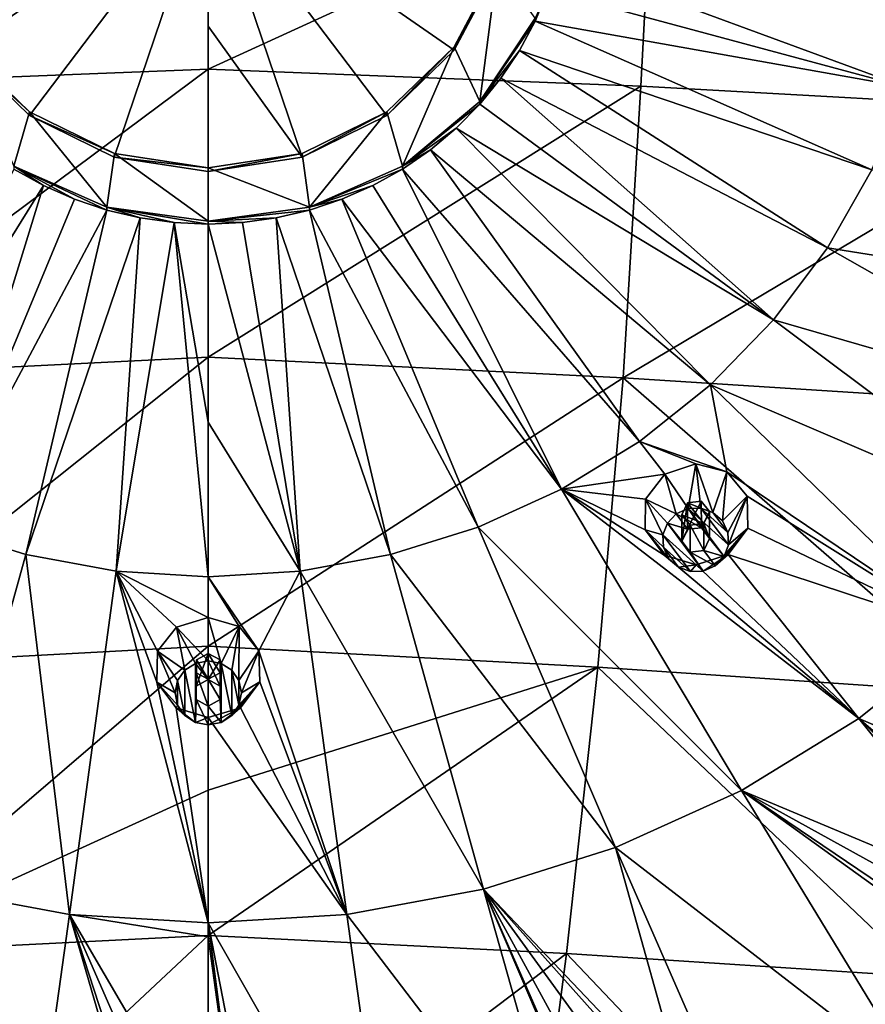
# Model space of a CAD drawing. Header units: millimetres. Extents: x -198 to 325, y 0 to 239.
# Tile 189 of 256: x -153 to -138, y 166 to 184. Entities that reach past the tile are written whole.
import ezdxf

# ---------------------------------------------------------------- set-up
doc = ezdxf.new("R2010")
doc.units = ezdxf.units.MM
doc.header["$LTSCALE"] = 65.185185
for name, color, linetype in [('2102', 7, 'CONTINUOUS'), ('2103', 7, 'CONTINUOUS'), ('2111', 7, 'CONTINUOUS'), ('2112', 7, 'CONTINUOUS'), ('2173', 7, 'CONTINUOUS'), ('2174', 7, 'CONTINUOUS'), ('2176', 7, 'CONTINUOUS'), ('2177', 7, 'CONTINUOUS'), ('2178', 7, 'CONTINUOUS'), ('2179', 7, 'CONTINUOUS'), ('2180', 7, 'CONTINUOUS'), ('2181', 7, 'CONTINUOUS'), ('2182', 7, 'CONTINUOUS'), ('2353', 7, 'CONTINUOUS'), ('2354', 7, 'CONTINUOUS'), ('2355', 7, 'CONTINUOUS'), ('2356', 7, 'CONTINUOUS'), ('2357', 7, 'CONTINUOUS'), ('2358', 7, 'CONTINUOUS'), ('2359', 7, 'CONTINUOUS'), ('2360', 7, 'CONTINUOUS'), ('2361', 7, 'CONTINUOUS'), ('2362', 7, 'CONTINUOUS')]:
    doc.layers.add(name, color=color, linetype=linetype)

msp = doc.modelspace()

# ---------------------------------------------------------------- linework, layer by layer
at = {"layer": '2102', "linetype": 'CONTINUOUS'}
for points in [[(-150, 186.985, -3.035), (-141.967, 186.738, -2.742), (-150, 183.06, -3.751), (-150, 186.985, -3.035)], [(-150, 183.06, -3.751), (-141.967, 186.738, -2.742), (-142.173, 182.748, -3.473), (-150, 183.06, -3.751)], [(-142.173, 182.748, -3.473), (-141.967, 186.738, -2.742), (-134.367, 182.316, -2.735), (-142.173, 182.748, -3.473)], [(-141.967, 186.738, -2.742), (-133.968, 186.364, -1.965), (-134.367, 182.316, -2.735), (-141.967, 186.738, -2.742)]]:
    msp.add_3dface(points, dxfattribs=at)
at = {"layer": '2103', "linetype": 'CONTINUOUS'}
for points in [[(-150, 183.06, -3.751), (-142.173, 182.748, -3.473), (-150, 177.847, -4.596), (-150, 183.06, -3.751)], [(-142.173, 182.748, -3.473), (-142.497, 177.478, -4.344), (-150, 177.847, -4.596), (-142.173, 182.748, -3.473)], [(-142.173, 182.748, -3.473), (-134.367, 182.316, -2.735), (-142.497, 177.478, -4.344), (-142.173, 182.748, -3.473)], [(-134.367, 182.316, -2.735), (-135.023, 177, -3.659), (-142.497, 177.478, -4.344), (-134.367, 182.316, -2.735)], [(-142.497, 177.478, -4.344), (-150, 172.623, -5.408), (-150, 177.847, -4.596), (-142.497, 177.478, -4.344)], [(-142.956, 172.245, -5.177), (-150, 172.623, -5.408), (-142.497, 177.478, -4.344), (-142.956, 172.245, -5.177)], [(-135.938, 171.767, -4.542), (-142.956, 172.245, -5.177), (-142.497, 177.478, -4.344), (-135.938, 171.767, -4.542)], [(-135.023, 177, -3.659), (-135.938, 171.767, -4.542), (-142.497, 177.478, -4.344), (-135.023, 177, -3.659)], [(-150, 172.623, -5.408), (-142.956, 172.245, -5.177), (-150, 170.017, -5.8), (-150, 172.623, -5.408)], [(-143.52, 167.066, -5.965), (-150, 167.394, -6.185), (-142.956, 172.245, -5.177), (-143.52, 167.066, -5.965)], [(-142.956, 172.245, -5.177), (-150, 167.394, -6.185), (-150, 170.017, -5.8), (-142.956, 172.245, -5.177)], [(-137.064, 166.646, -5.372), (-143.52, 167.066, -5.965), (-142.956, 172.245, -5.177), (-137.064, 166.646, -5.372)], [(-135.938, 171.767, -4.542), (-137.064, 166.646, -5.372), (-142.956, 172.245, -5.177), (-135.938, 171.767, -4.542)], [(-143.52, 167.066, -5.965), (-150, 162.16, -6.928), (-150, 167.394, -6.185), (-143.52, 167.066, -5.965)], [(-144.181, 161.951, -6.707), (-150, 162.16, -6.928), (-143.52, 167.066, -5.965), (-144.181, 161.951, -6.707)], [(-138.384, 161.661, -6.142), (-144.181, 161.951, -6.707), (-143.52, 167.066, -5.965), (-138.384, 161.661, -6.142)], [(-137.064, 166.646, -5.372), (-138.384, 161.661, -6.142), (-143.52, 167.066, -5.965), (-137.064, 166.646, -5.372)], [(-132.632, 161.29, -5.238), (-138.384, 161.661, -6.142), (-137.064, 166.646, -5.372), (-132.632, 161.29, -5.238)]]:
    msp.add_3dface(points, dxfattribs=at)
at = {"layer": '2111', "linetype": 'CONTINUOUS'}
for points in [[(-150, 186.985, -3.035), (-157.827, 182.748, -3.473), (-158.033, 186.738, -2.742), (-150, 186.985, -3.035)], [(-150, 186.985, -3.035), (-150, 183.06, -3.751), (-157.827, 182.748, -3.473), (-150, 186.985, -3.035)]]:
    msp.add_3dface(points, dxfattribs=at)
at = {"layer": '2112', "linetype": 'CONTINUOUS'}
for points in [[(-157.827, 182.748, -3.473), (-150, 183.06, -3.751), (-157.503, 177.478, -4.344), (-157.827, 182.748, -3.473)], [(-150, 183.06, -3.751), (-150, 177.847, -4.596), (-157.503, 177.478, -4.344), (-150, 183.06, -3.751)], [(-157.503, 177.478, -4.344), (-150, 177.847, -4.596), (-157.044, 172.245, -5.177), (-157.503, 177.478, -4.344)], [(-150, 177.847, -4.596), (-150, 172.623, -5.408), (-157.044, 172.245, -5.177), (-150, 177.847, -4.596)], [(-157.044, 172.245, -5.177), (-150, 172.623, -5.408), (-156.48, 167.066, -5.965), (-157.044, 172.245, -5.177)], [(-150, 172.623, -5.408), (-150, 170.017, -5.8), (-156.48, 167.066, -5.965), (-150, 172.623, -5.408)], [(-150, 170.017, -5.8), (-150, 167.394, -6.185), (-156.48, 167.066, -5.965), (-150, 170.017, -5.8)], [(-150, 167.394, -6.185), (-155.819, 161.951, -6.707), (-156.48, 167.066, -5.965), (-150, 167.394, -6.185)], [(-150, 167.394, -6.185), (-150, 162.16, -6.928), (-155.819, 161.951, -6.707), (-150, 167.394, -6.185)]]:
    msp.add_3dface(points, dxfattribs=at)
at = {"layer": '2173', "color": 7, "linetype": 'CONTINUOUS', "true_color": 0xe0e6ed}
for points in [[(-153.514, 181.252, 28.09), (-156.391, 175.462, 25.911), (-152.978, 180.954, 28.01), (-153.514, 181.252, 28.09)], [(-156.391, 175.462, 25.911), (-154.884, 174.776, 25.727), (-152.978, 180.954, 28.01), (-156.391, 175.462, 25.911)], [(-152.978, 180.954, 28.01), (-154.884, 174.776, 25.727), (-152.416, 180.705, 27.944), (-152.978, 180.954, 28.01)], [(-152.416, 180.705, 27.944), (-154.884, 174.776, 25.727), (-151.831, 180.51, 27.891), (-152.416, 180.705, 27.944)], [(-154.884, 174.776, 25.727), (-153.299, 174.279, 25.594), (-151.831, 180.51, 27.891), (-154.884, 174.776, 25.727)], [(-151.831, 180.51, 27.891), (-153.299, 174.279, 25.594), (-151.23, 180.369, 27.854), (-151.831, 180.51, 27.891)], [(-153.299, 174.279, 25.594), (-151.663, 173.978, 25.513), (-151.23, 180.369, 27.854), (-153.299, 174.279, 25.594)], [(-151.23, 180.369, 27.854), (-151.663, 173.978, 25.513), (-150.618, 180.284, 27.831), (-151.23, 180.369, 27.854)], [(-151.663, 173.978, 25.513), (-150, 173.877, 25.486), (-150.618, 180.284, 27.831), (-151.663, 173.978, 25.513)], [(-150.618, 180.284, 27.831), (-150, 173.877, 25.486), (-150, 176.676, 26.567), (-150.618, 180.284, 27.831)], [(-150, 180.256, 27.823), (-150.618, 180.284, 27.831), (-150, 176.676, 26.567), (-150, 180.256, 27.823)], [(-154.884, 174.776, 25.727), (-154.978, 168.229, 22.911), (-153.299, 174.279, 25.594), (-154.884, 174.776, 25.727)], [(-154.978, 168.229, 22.911), (-152.509, 167.774, 22.789), (-153.299, 174.279, 25.594), (-154.978, 168.229, 22.911)], [(-153.299, 174.279, 25.594), (-152.509, 167.774, 22.789), (-151.663, 173.978, 25.513), (-153.299, 174.279, 25.594)], [(-152.509, 167.774, 22.789), (-150, 167.622, 22.748), (-151.663, 173.978, 25.513), (-152.509, 167.774, 22.789)], [(-151.663, 173.978, 25.513), (-150, 167.622, 22.748), (-150.932, 171.975, 24.698), (-151.663, 173.978, 25.513)], [(-150, 173.877, 25.486), (-151.663, 173.978, 25.513), (-150, 173.142, 25.188), (-150, 173.877, 25.486)], [(-150, 173.142, 25.188), (-151.663, 173.978, 25.513), (-150.572, 172.969, 25.115), (-150, 173.142, 25.188)], [(-150.572, 172.969, 25.115), (-151.663, 173.978, 25.513), (-150.92, 172.531, 24.931), (-150.572, 172.969, 25.115)], [(-150.92, 172.531, 24.931), (-151.663, 173.978, 25.513), (-150.932, 171.975, 24.698), (-150.92, 172.531, 24.931)], [(-150.932, 171.975, 24.698), (-150, 167.622, 22.748), (-150.58, 171.509, 24.502), (-150.932, 171.975, 24.698)], [(-150.58, 171.509, 24.502), (-150, 167.622, 22.748), (-150, 171.331, 24.427), (-150.58, 171.509, 24.502)], [(-156.638, 162.358, 19.847), (-153.345, 161.751, 19.684), (-154.978, 168.229, 22.911), (-156.638, 162.358, 19.847)], [(-154.978, 168.229, 22.911), (-153.345, 161.751, 19.684), (-152.509, 167.774, 22.789), (-154.978, 168.229, 22.911)], [(-153.345, 161.751, 19.684), (-150.927, 162.339, 20.059), (-152.509, 167.774, 22.789), (-153.345, 161.751, 19.684)], [(-150.556, 163.319, 20.587), (-150, 163.477, 20.672), (-152.509, 167.774, 22.789), (-150.556, 163.319, 20.587)], [(-152.509, 167.774, 22.789), (-150, 163.477, 20.672), (-150, 167.367, 22.627), (-152.509, 167.774, 22.789)], [(-150.916, 162.89, 20.356), (-150.556, 163.319, 20.587), (-152.509, 167.774, 22.789), (-150.916, 162.89, 20.356)], [(-150.927, 162.339, 20.059), (-150.916, 162.89, 20.356), (-152.509, 167.774, 22.789), (-150.927, 162.339, 20.059)], [(-150, 167.622, 22.748), (-152.509, 167.774, 22.789), (-150, 167.367, 22.627), (-150, 167.622, 22.748)]]:
    msp.add_3dface(points, dxfattribs=at)
at = {"layer": '2174', "color": 7, "linetype": 'CONTINUOUS', "true_color": 0xe0e6ed}
for points in [[(-143.857, 184.481, 28.955), (-137.383, 182.731, 27.859), (-143.683, 185.054, 29.109), (-143.857, 184.481, 28.955)], [(-137.383, 182.731, 27.859), (-136.968, 184.29, 28.277), (-143.683, 185.054, 29.109), (-137.383, 182.731, 27.859)], [(-144.087, 183.926, 28.807), (-137.383, 182.731, 27.859), (-143.857, 184.481, 28.955), (-144.087, 183.926, 28.807)], [(-144.371, 183.395, 28.664), (-137.996, 181.235, 27.458), (-144.087, 183.926, 28.807), (-144.371, 183.395, 28.664)], [(-137.996, 181.235, 27.458), (-137.383, 182.731, 27.859), (-144.087, 183.926, 28.807), (-137.996, 181.235, 27.458)], [(-144.705, 182.892, 28.53), (-138.799, 179.825, 27.08), (-144.371, 183.395, 28.664), (-144.705, 182.892, 28.53)], [(-138.799, 179.825, 27.08), (-137.996, 181.235, 27.458), (-144.371, 183.395, 28.664), (-138.799, 179.825, 27.08)], [(-145.088, 182.423, 28.404), (-139.778, 178.523, 26.731), (-144.705, 182.892, 28.53), (-145.088, 182.423, 28.404)], [(-139.778, 178.523, 26.731), (-138.799, 179.825, 27.08), (-144.705, 182.892, 28.53), (-139.778, 178.523, 26.731)], [(-145.514, 181.99, 28.288), (-139.778, 178.523, 26.731), (-145.088, 182.423, 28.404), (-145.514, 181.99, 28.288)], [(-145.982, 181.599, 28.183), (-140.918, 177.35, 26.417), (-145.514, 181.99, 28.288), (-145.982, 181.599, 28.183)], [(-140.918, 177.35, 26.417), (-139.778, 178.523, 26.731), (-145.514, 181.99, 28.288), (-140.918, 177.35, 26.417)], [(-146.486, 181.252, 28.09), (-142.202, 176.324, 26.142), (-145.982, 181.599, 28.183), (-146.486, 181.252, 28.09)], [(-142.202, 176.324, 26.142), (-140.918, 177.35, 26.417), (-145.982, 181.599, 28.183), (-142.202, 176.324, 26.142)], [(-147.022, 180.954, 28.01), (-143.609, 175.462, 25.911), (-146.486, 181.252, 28.09), (-147.022, 180.954, 28.01)], [(-143.609, 175.462, 25.911), (-142.202, 176.324, 26.142), (-146.486, 181.252, 28.09), (-143.609, 175.462, 25.911)], [(-138.799, 179.825, 27.08), (-131.888, 178.724, 25.723), (-137.996, 181.235, 27.458), (-138.799, 179.825, 27.08)], [(-147.584, 180.705, 27.944), (-143.609, 175.462, 25.911), (-147.022, 180.954, 28.01), (-147.584, 180.705, 27.944)], [(-148.169, 180.51, 27.891), (-145.116, 174.776, 25.727), (-147.584, 180.705, 27.944), (-148.169, 180.51, 27.891)], [(-145.116, 174.776, 25.727), (-143.609, 175.462, 25.911), (-147.584, 180.705, 27.944), (-145.116, 174.776, 25.727)], [(-149.382, 180.284, 27.831), (-148.337, 173.978, 25.513), (-148.77, 180.369, 27.854), (-149.382, 180.284, 27.831)], [(-148.77, 180.369, 27.854), (-146.701, 174.279, 25.594), (-148.169, 180.51, 27.891), (-148.77, 180.369, 27.854)], [(-148.337, 173.978, 25.513), (-146.701, 174.279, 25.594), (-148.77, 180.369, 27.854), (-148.337, 173.978, 25.513)], [(-146.701, 174.279, 25.594), (-145.116, 174.776, 25.727), (-148.169, 180.51, 27.891), (-146.701, 174.279, 25.594)], [(-150, 180.256, 27.823), (-148.337, 173.978, 25.513), (-149.382, 180.284, 27.831), (-150, 180.256, 27.823)], [(-150, 180.256, 27.823), (-150, 176.676, 26.567), (-148.337, 173.978, 25.513), (-150, 180.256, 27.823)], [(-139.778, 178.523, 26.731), (-133.099, 176.597, 25.153), (-138.799, 179.825, 27.08), (-139.778, 178.523, 26.731)], [(-133.099, 176.597, 25.153), (-131.888, 178.724, 25.723), (-138.799, 179.825, 27.08), (-133.099, 176.597, 25.153)], [(-140.918, 177.35, 26.417), (-134.577, 174.632, 24.627), (-139.778, 178.523, 26.731), (-140.918, 177.35, 26.417)], [(-134.577, 174.632, 24.627), (-133.099, 176.597, 25.153), (-139.778, 178.523, 26.731), (-134.577, 174.632, 24.627)], [(-142.202, 176.324, 26.142), (-140.619, 175.773, 25.802), (-140.918, 177.35, 26.417), (-142.202, 176.324, 26.142)], [(-140.619, 175.773, 25.802), (-136.298, 172.862, 24.152), (-140.918, 177.35, 26.417), (-140.619, 175.773, 25.802)], [(-136.298, 172.862, 24.152), (-134.577, 174.632, 24.627), (-140.918, 177.35, 26.417), (-136.298, 172.862, 24.152)], [(-150, 176.676, 26.567), (-150, 173.877, 25.486), (-148.337, 173.978, 25.513), (-150, 176.676, 26.567)], [(-143.609, 175.462, 25.911), (-141.74, 175.734, 25.883), (-142.202, 176.324, 26.142), (-143.609, 175.462, 25.911)], [(-141.74, 175.734, 25.883), (-141.182, 175.92, 25.907), (-142.202, 176.324, 26.142), (-141.74, 175.734, 25.883)], [(-141.182, 175.92, 25.907), (-140.619, 175.773, 25.802), (-142.202, 176.324, 26.142), (-141.182, 175.92, 25.907)], [(-142.088, 175.284, 25.737), (-141.74, 175.734, 25.883), (-143.609, 175.462, 25.911), (-142.088, 175.284, 25.737)], [(-140.619, 175.773, 25.802), (-140.251, 175.333, 25.598), (-136.298, 172.862, 24.152), (-140.619, 175.773, 25.802)], [(-145.116, 174.776, 25.727), (-140.357, 170.014, 23.389), (-143.609, 175.462, 25.911), (-145.116, 174.776, 25.727)], [(-142.1, 174.729, 25.522), (-142.088, 175.284, 25.737), (-143.609, 175.462, 25.911), (-142.1, 174.729, 25.522)], [(-141.755, 174.269, 25.312), (-142.1, 174.729, 25.522), (-143.609, 175.462, 25.911), (-141.755, 174.269, 25.312)], [(-138.234, 171.315, 23.738), (-141.755, 174.269, 25.312), (-143.609, 175.462, 25.911), (-138.234, 171.315, 23.738)], [(-140.357, 170.014, 23.389), (-138.234, 171.315, 23.738), (-143.609, 175.462, 25.911), (-140.357, 170.014, 23.389)], [(-141.432, 174.999, 25.574), (-141.036, 174.841, 25.478), (-141.33, 175.214, 25.649), (-141.432, 174.999, 25.574)], [(-141.084, 175.244, 25.64), (-141.33, 175.214, 25.649), (-140.935, 175.057, 25.554), (-141.084, 175.244, 25.64)], [(-141.33, 175.214, 25.649), (-141.036, 174.841, 25.478), (-140.935, 175.057, 25.554), (-141.33, 175.214, 25.649)], [(-140.251, 175.333, 25.598), (-140.239, 174.756, 25.372), (-136.298, 172.862, 24.152), (-140.251, 175.333, 25.598)], [(-141.285, 174.811, 25.488), (-141.036, 174.841, 25.478), (-141.432, 174.999, 25.574), (-141.285, 174.811, 25.488)], [(-146.701, 174.279, 25.594), (-142.631, 168.98, 23.112), (-145.116, 174.776, 25.727), (-146.701, 174.279, 25.594)], [(-142.631, 168.98, 23.112), (-140.357, 170.014, 23.389), (-145.116, 174.776, 25.727), (-142.631, 168.98, 23.112)], [(-140.239, 174.756, 25.372), (-140.595, 174.282, 25.218), (-136.298, 172.862, 24.152), (-140.239, 174.756, 25.372)], [(-148.337, 173.978, 25.513), (-145.022, 168.229, 22.911), (-146.701, 174.279, 25.594), (-148.337, 173.978, 25.513)], [(-145.022, 168.229, 22.911), (-142.631, 168.98, 23.112), (-146.701, 174.279, 25.594), (-145.022, 168.229, 22.911)], [(-141.177, 174.096, 25.195), (-141.755, 174.269, 25.312), (-138.234, 171.315, 23.738), (-141.177, 174.096, 25.195)], [(-140.595, 174.282, 25.218), (-141.177, 174.096, 25.195), (-138.234, 171.315, 23.738), (-140.595, 174.282, 25.218)], [(-140.595, 174.282, 25.218), (-138.234, 171.315, 23.738), (-136.298, 172.862, 24.152), (-140.595, 174.282, 25.218)], [(-150, 173.877, 25.486), (-149.084, 172.541, 24.936), (-148.337, 173.978, 25.513), (-150, 173.877, 25.486)], [(-149.084, 172.541, 24.936), (-147.491, 167.774, 22.789), (-148.337, 173.978, 25.513), (-149.084, 172.541, 24.936)], [(-147.491, 167.774, 22.789), (-145.022, 168.229, 22.911), (-148.337, 173.978, 25.513), (-147.491, 167.774, 22.789)], [(-150, 173.877, 25.486), (-150, 173.142, 25.188), (-149.439, 172.977, 25.119), (-150, 173.877, 25.486)], [(-149.084, 172.541, 24.936), (-150, 173.877, 25.486), (-149.439, 172.977, 25.119), (-149.084, 172.541, 24.936)], [(-136.298, 172.862, 24.152), (-138.234, 171.315, 23.738), (-131.729, 168.535, 21.502), (-136.298, 172.862, 24.152)], [(-149.067, 171.981, 24.7), (-147.491, 167.774, 22.789), (-149.084, 172.541, 24.936), (-149.067, 171.981, 24.7)], [(-150.217, 172.144, 24.773), (-150, 172.027, 24.724), (-150.215, 172.378, 24.872), (-150.217, 172.144, 24.773)], [(-150.215, 172.378, 24.872), (-150, 172.027, 24.724), (-150, 172.493, 24.92), (-150.215, 172.378, 24.872)], [(-150, 172.493, 24.92), (-150, 172.027, 24.724), (-149.783, 172.144, 24.773), (-150, 172.493, 24.92)], [(-149.785, 172.378, 24.872), (-150, 172.493, 24.92), (-149.783, 172.144, 24.773), (-149.785, 172.378, 24.872)], [(-149.419, 171.51, 24.502), (-147.491, 167.774, 22.789), (-149.067, 171.981, 24.7), (-149.419, 171.51, 24.502)], [(-150, 171.331, 24.427), (-147.491, 167.774, 22.789), (-149.419, 171.51, 24.502), (-150, 171.331, 24.427)], [(-150, 171.331, 24.427), (-150, 167.622, 22.748), (-147.491, 167.774, 22.789), (-150, 171.331, 24.427)], [(-140.357, 170.014, 23.389), (-135.565, 168.008, 21.886), (-138.234, 171.315, 23.738), (-140.357, 170.014, 23.389)], [(-135.565, 168.008, 21.886), (-135.009, 168.197, 21.893), (-138.234, 171.315, 23.738), (-135.565, 168.008, 21.886)], [(-135.009, 168.197, 21.893), (-134.443, 168.06, 21.741), (-138.234, 171.315, 23.738), (-135.009, 168.197, 21.893)], [(-138.234, 171.315, 23.738), (-134.443, 168.06, 21.741), (-131.729, 168.535, 21.502), (-138.234, 171.315, 23.738)], [(-140.357, 170.014, 23.389), (-142.631, 168.98, 23.112), (-137.142, 164.737, 20.484), (-140.357, 170.014, 23.389)], [(-135.914, 167.561, 21.723), (-135.565, 168.008, 21.886), (-140.357, 170.014, 23.389), (-135.914, 167.561, 21.723)], [(-135.924, 167.018, 21.461), (-135.914, 167.561, 21.723), (-140.357, 170.014, 23.389), (-135.924, 167.018, 21.461)], [(-135.576, 166.574, 21.193), (-135.924, 167.018, 21.461), (-140.357, 170.014, 23.389), (-135.576, 166.574, 21.193)], [(-135.576, 166.574, 21.193), (-140.357, 170.014, 23.389), (-137.142, 164.737, 20.484), (-135.576, 166.574, 21.193)], [(-145.022, 168.229, 22.911), (-141.34, 164.355, 20.749), (-142.631, 168.98, 23.112), (-145.022, 168.229, 22.911)], [(-142.631, 168.98, 23.112), (-141.34, 164.355, 20.749), (-140.174, 163.358, 20.115), (-142.631, 168.98, 23.112)], [(-137.142, 164.737, 20.484), (-142.631, 168.98, 23.112), (-140.174, 163.358, 20.115), (-137.142, 164.737, 20.484)], [(-145.022, 168.229, 22.911), (-147.491, 167.774, 22.789), (-143.362, 162.358, 19.847), (-145.022, 168.229, 22.911)], [(-142.889, 164.318, 20.854), (-142.411, 164.638, 20.983), (-145.022, 168.229, 22.911), (-142.889, 164.318, 20.854)], [(-142.411, 164.638, 20.983), (-141.825, 164.653, 20.944), (-145.022, 168.229, 22.911), (-142.411, 164.638, 20.983)], [(-143.082, 163.806, 20.601), (-142.889, 164.318, 20.854), (-145.022, 168.229, 22.911), (-143.082, 163.806, 20.601)], [(-142.904, 163.282, 20.311), (-143.082, 163.806, 20.601), (-145.022, 168.229, 22.911), (-142.904, 163.282, 20.311)], [(-142.904, 163.282, 20.311), (-145.022, 168.229, 22.911), (-143.362, 162.358, 19.847), (-142.904, 163.282, 20.311)], [(-141.825, 164.653, 20.944), (-141.34, 164.355, 20.749), (-145.022, 168.229, 22.911), (-141.825, 164.653, 20.944)], [(-147.491, 167.774, 22.789), (-150, 167.622, 22.748), (-146.655, 161.751, 19.684), (-147.491, 167.774, 22.789)], [(-143.362, 162.358, 19.847), (-147.491, 167.774, 22.789), (-146.655, 161.751, 19.684), (-143.362, 162.358, 19.847)], [(-150, 167.622, 22.748), (-150, 167.367, 22.627), (-149.441, 163.317, 20.586), (-150, 167.622, 22.748)], [(-149.084, 162.89, 20.356), (-150, 167.622, 22.748), (-149.441, 163.317, 20.586), (-149.084, 162.89, 20.356)], [(-150, 167.622, 22.748), (-149.084, 162.89, 20.356), (-146.655, 161.751, 19.684), (-150, 167.622, 22.748)], [(-150, 167.367, 22.627), (-150, 163.477, 20.672), (-149.441, 163.317, 20.586), (-150, 167.367, 22.627)]]:
    msp.add_3dface(points, dxfattribs=at)
at = {"layer": '2176', "linetype": 'CONTINUOUS'}
for points in [[(-153.514, 181.252, 28.09), (-152.978, 180.954, 28.01), (-153.514, 181.304, 27.897), (-153.514, 181.252, 28.09)], [(-152.978, 180.954, 28.01), (-152.416, 180.705, 27.944), (-153.514, 181.304, 27.897), (-152.978, 180.954, 28.01)], [(-152.416, 180.705, 27.944), (-151.831, 180.51, 27.891), (-153.514, 181.304, 27.897), (-152.416, 180.705, 27.944)], [(-153.514, 181.304, 27.897), (-151.831, 180.51, 27.891), (-151.831, 180.562, 27.698), (-153.514, 181.304, 27.897)], [(-151.831, 180.51, 27.891), (-151.23, 180.369, 27.854), (-151.831, 180.562, 27.698), (-151.831, 180.51, 27.891)], [(-151.23, 180.369, 27.854), (-150.618, 180.284, 27.831), (-151.831, 180.562, 27.698), (-151.23, 180.369, 27.854)], [(-150.618, 180.284, 27.831), (-150, 180.256, 27.823), (-151.831, 180.562, 27.698), (-150.618, 180.284, 27.831)], [(-151.831, 180.562, 27.698), (-150, 180.256, 27.823), (-150, 180.307, 27.63), (-151.831, 180.562, 27.698)]]:
    msp.add_3dface(points, dxfattribs=at)
at = {"layer": '2177', "color": 7, "linetype": 'CONTINUOUS', "true_color": 0xe0e6ed}
for points in [[(-144.77, 184.944, 28.872), (-145.552, 183.462, 28.475), (-145.088, 182.474, 28.211), (-144.77, 184.944, 28.872)], [(-144.087, 183.978, 28.613), (-144.77, 184.944, 28.872), (-145.088, 182.474, 28.211), (-144.087, 183.978, 28.613)], [(-154.448, 183.462, 28.475), (-153.514, 181.304, 27.897), (-153.231, 182.287, 28.16), (-154.448, 183.462, 28.475)], [(-145.552, 183.462, 28.475), (-146.769, 182.287, 28.16), (-146.486, 181.304, 27.897), (-145.552, 183.462, 28.475)], [(-145.088, 182.474, 28.211), (-145.552, 183.462, 28.475), (-146.486, 181.304, 27.897), (-145.088, 182.474, 28.211)], [(-153.514, 181.304, 27.897), (-151.831, 180.562, 27.698), (-153.231, 182.287, 28.16), (-153.514, 181.304, 27.897)], [(-153.231, 182.287, 28.16), (-151.831, 180.562, 27.698), (-151.698, 181.533, 27.958), (-153.231, 182.287, 28.16)], [(-146.769, 182.287, 28.16), (-148.302, 181.533, 27.958), (-148.169, 180.562, 27.698), (-146.769, 182.287, 28.16)], [(-146.486, 181.304, 27.897), (-146.769, 182.287, 28.16), (-148.169, 180.562, 27.698), (-146.486, 181.304, 27.897)], [(-151.831, 180.562, 27.698), (-150, 180.307, 27.63), (-151.698, 181.533, 27.958), (-151.831, 180.562, 27.698)], [(-151.698, 181.533, 27.958), (-150, 180.307, 27.63), (-150, 181.273, 27.889), (-151.698, 181.533, 27.958)], [(-148.302, 181.533, 27.958), (-150, 181.273, 27.889), (-148.169, 180.562, 27.698), (-148.302, 181.533, 27.958)], [(-150, 181.273, 27.889), (-150, 180.307, 27.63), (-148.169, 180.562, 27.698), (-150, 181.273, 27.889)]]:
    msp.add_3dface(points, dxfattribs=at)
at = {"layer": '2178', "linetype": 'CONTINUOUS'}
for points in [[(-154.448, 183.462, 28.475), (-153.231, 182.287, 28.16), (-154.45, 183.398, 28.721), (-154.448, 183.462, 28.475)], [(-154.45, 183.398, 28.721), (-153.231, 182.287, 28.16), (-153.233, 182.222, 28.406), (-154.45, 183.398, 28.721)], [(-153.231, 182.287, 28.16), (-151.698, 181.533, 27.958), (-153.233, 182.222, 28.406), (-153.231, 182.287, 28.16)], [(-153.233, 182.222, 28.406), (-151.698, 181.533, 27.958), (-151.7, 181.468, 28.204), (-153.233, 182.222, 28.406)], [(-151.698, 181.533, 27.958), (-150, 181.273, 27.889), (-151.7, 181.468, 28.204), (-151.698, 181.533, 27.958)], [(-151.7, 181.468, 28.204), (-150, 181.273, 27.889), (-150, 181.208, 28.134), (-151.7, 181.468, 28.204)]]:
    msp.add_3dface(points, dxfattribs=at)
at = {"layer": '2179', "color": 7, "linetype": 'CONTINUOUS', "true_color": 0xe0e6ed}
for points in [[(-155.231, 184.878, 29.118), (-154.45, 183.398, 28.721), (-150, 186.485, 29.69), (-155.231, 184.878, 29.118)], [(-154.45, 183.398, 28.721), (-153.233, 182.222, 28.406), (-150, 186.485, 29.69), (-154.45, 183.398, 28.721)], [(-153.233, 182.222, 28.406), (-151.7, 181.468, 28.204), (-150, 186.485, 29.69), (-153.233, 182.222, 28.406)], [(-151.7, 181.468, 28.204), (-150, 181.208, 28.134), (-150, 186.485, 29.69), (-151.7, 181.468, 28.204)], [(-150, 186.485, 29.69), (-150, 181.208, 28.134), (-150, 183.837, 28.945), (-150, 186.485, 29.69)]]:
    msp.add_3dface(points, dxfattribs=at)
at = {"layer": '2180', "linetype": 'CONTINUOUS'}
for points in [[(-144.087, 183.978, 28.613), (-144.087, 183.926, 28.807), (-143.857, 184.481, 28.955), (-144.087, 183.978, 28.613)], [(-144.087, 183.978, 28.613), (-145.088, 182.474, 28.211), (-144.087, 183.926, 28.807), (-144.087, 183.978, 28.613)], [(-145.088, 182.474, 28.211), (-144.371, 183.395, 28.664), (-144.087, 183.926, 28.807), (-145.088, 182.474, 28.211)], [(-145.088, 182.474, 28.211), (-144.705, 182.892, 28.53), (-144.371, 183.395, 28.664), (-145.088, 182.474, 28.211)], [(-145.088, 182.474, 28.211), (-145.088, 182.423, 28.404), (-144.705, 182.892, 28.53), (-145.088, 182.474, 28.211)], [(-145.088, 182.474, 28.211), (-146.486, 181.304, 27.897), (-145.088, 182.423, 28.404), (-145.088, 182.474, 28.211)], [(-146.486, 181.304, 27.897), (-145.514, 181.99, 28.288), (-145.088, 182.423, 28.404), (-146.486, 181.304, 27.897)], [(-146.486, 181.304, 27.897), (-145.982, 181.599, 28.183), (-145.514, 181.99, 28.288), (-146.486, 181.304, 27.897)], [(-146.486, 181.304, 27.897), (-146.486, 181.252, 28.09), (-145.982, 181.599, 28.183), (-146.486, 181.304, 27.897)], [(-146.486, 181.304, 27.897), (-148.169, 180.562, 27.698), (-146.486, 181.252, 28.09), (-146.486, 181.304, 27.897)], [(-148.169, 180.562, 27.698), (-147.022, 180.954, 28.01), (-146.486, 181.252, 28.09), (-148.169, 180.562, 27.698)], [(-148.169, 180.562, 27.698), (-147.584, 180.705, 27.944), (-147.022, 180.954, 28.01), (-148.169, 180.562, 27.698)], [(-148.169, 180.562, 27.698), (-150, 180.307, 27.63), (-148.169, 180.51, 27.891), (-148.169, 180.562, 27.698)], [(-148.169, 180.562, 27.698), (-148.169, 180.51, 27.891), (-147.584, 180.705, 27.944), (-148.169, 180.562, 27.698)], [(-150, 180.307, 27.63), (-148.77, 180.369, 27.854), (-148.169, 180.51, 27.891), (-150, 180.307, 27.63)], [(-150, 180.307, 27.63), (-149.382, 180.284, 27.831), (-148.77, 180.369, 27.854), (-150, 180.307, 27.63)], [(-150, 180.307, 27.63), (-150, 180.256, 27.823), (-149.382, 180.284, 27.831), (-150, 180.307, 27.63)]]:
    msp.add_3dface(points, dxfattribs=at)
at = {"layer": '2181', "linetype": 'CONTINUOUS'}
for points in [[(-145.552, 183.462, 28.475), (-144.77, 184.944, 28.872), (-145.55, 183.398, 28.721), (-145.552, 183.462, 28.475)], [(-145.55, 183.398, 28.721), (-144.77, 184.944, 28.872), (-144.769, 184.878, 29.118), (-145.55, 183.398, 28.721)], [(-146.769, 182.287, 28.16), (-145.552, 183.462, 28.475), (-146.767, 182.222, 28.406), (-146.769, 182.287, 28.16)], [(-146.767, 182.222, 28.406), (-145.552, 183.462, 28.475), (-145.55, 183.398, 28.721), (-146.767, 182.222, 28.406)], [(-148.302, 181.533, 27.958), (-146.769, 182.287, 28.16), (-148.3, 181.468, 28.204), (-148.302, 181.533, 27.958)], [(-148.3, 181.468, 28.204), (-146.769, 182.287, 28.16), (-146.767, 182.222, 28.406), (-148.3, 181.468, 28.204)], [(-150, 181.273, 27.889), (-148.302, 181.533, 27.958), (-150, 181.208, 28.134), (-150, 181.273, 27.889)], [(-150, 181.208, 28.134), (-148.302, 181.533, 27.958), (-148.3, 181.468, 28.204), (-150, 181.208, 28.134)]]:
    msp.add_3dface(points, dxfattribs=at)
at = {"layer": '2182', "color": 7, "linetype": 'CONTINUOUS', "true_color": 0xe0e6ed}
for points in [[(-150, 186.485, 29.69), (-150, 183.837, 28.945), (-148.3, 181.468, 28.204), (-150, 186.485, 29.69)], [(-150, 186.485, 29.69), (-148.3, 181.468, 28.204), (-146.767, 182.222, 28.406), (-150, 186.485, 29.69)], [(-150, 186.485, 29.69), (-146.767, 182.222, 28.406), (-145.55, 183.398, 28.721), (-150, 186.485, 29.69)], [(-150, 186.485, 29.69), (-145.55, 183.398, 28.721), (-144.769, 184.878, 29.118), (-150, 186.485, 29.69)], [(-150, 183.837, 28.945), (-150, 181.208, 28.134), (-148.3, 181.468, 28.204), (-150, 183.837, 28.945)]]:
    msp.add_3dface(points, dxfattribs=at)
at = {"layer": '2353', "linetype": 'CONTINUOUS'}
for points in [[(-141.74, 175.734, 25.883), (-142.088, 175.284, 25.737), (-141.536, 175.015, 27.485), (-141.74, 175.734, 25.883)], [(-142.088, 175.284, 25.737), (-142.1, 174.729, 25.522), (-141.775, 174.636, 27.383), (-142.088, 175.284, 25.737)], [(-141.536, 175.015, 27.485), (-142.088, 175.284, 25.737), (-141.696, 174.846, 27.439), (-141.536, 175.015, 27.485)], [(-141.696, 174.846, 27.439), (-142.088, 175.284, 25.737), (-141.775, 174.636, 27.383), (-141.696, 174.846, 27.439)], [(-142.1, 174.729, 25.522), (-141.755, 174.269, 25.312), (-141.669, 174.205, 27.268), (-142.1, 174.729, 25.522)], [(-141.775, 174.636, 27.383), (-142.1, 174.729, 25.522), (-141.766, 174.412, 27.323), (-141.775, 174.636, 27.383)], [(-141.766, 174.412, 27.323), (-142.1, 174.729, 25.522), (-141.669, 174.205, 27.268), (-141.766, 174.412, 27.323)], [(-141.755, 174.269, 25.312), (-141.177, 174.096, 25.195), (-141.495, 174.052, 27.227), (-141.755, 174.269, 25.312)], [(-141.669, 174.205, 27.268), (-141.755, 174.269, 25.312), (-141.495, 174.052, 27.227), (-141.669, 174.205, 27.268)], [(-141.177, 174.096, 25.195), (-140.595, 174.282, 25.218), (-141.046, 173.982, 27.208), (-141.177, 174.096, 25.195)], [(-141.046, 173.982, 27.208), (-140.595, 174.282, 25.218), (-140.831, 174.077, 27.233), (-141.046, 173.982, 27.208)], [(-141.495, 174.052, 27.227), (-141.177, 174.096, 25.195), (-141.277, 173.975, 27.206), (-141.495, 174.052, 27.227)], [(-141.277, 173.975, 27.206), (-141.177, 174.096, 25.195), (-141.046, 173.982, 27.208), (-141.277, 173.975, 27.206)]]:
    msp.add_3dface(points, dxfattribs=at)
at = {"layer": '2354', "linetype": 'CONTINUOUS'}
for points in [[(-141.536, 175.015, 27.485), (-141.081, 174.766, 27.418), (-141.32, 175.11, 27.51), (-141.536, 175.015, 27.485)], [(-141.09, 175.117, 27.512), (-141.32, 175.11, 27.51), (-140.592, 174.455, 27.335), (-141.09, 175.117, 27.512)], [(-141.32, 175.11, 27.51), (-141.081, 174.766, 27.418), (-140.67, 174.246, 27.279), (-141.32, 175.11, 27.51)], [(-140.592, 174.455, 27.335), (-141.32, 175.11, 27.51), (-140.67, 174.246, 27.279), (-140.592, 174.455, 27.335)], [(-140.871, 175.04, 27.492), (-141.09, 175.117, 27.512), (-140.6, 174.68, 27.395), (-140.871, 175.04, 27.492)], [(-140.6, 174.68, 27.395), (-141.09, 175.117, 27.512), (-140.592, 174.455, 27.335), (-140.6, 174.68, 27.395)], [(-140.698, 174.887, 27.45), (-140.871, 175.04, 27.492), (-140.6, 174.68, 27.395), (-140.698, 174.887, 27.45)], [(-141.696, 174.846, 27.439), (-141.775, 174.636, 27.383), (-141.046, 173.982, 27.208), (-141.696, 174.846, 27.439)], [(-141.536, 175.015, 27.485), (-141.696, 174.846, 27.439), (-141.33, 174.741, 27.411), (-141.536, 175.015, 27.485)], [(-141.696, 174.846, 27.439), (-141.046, 173.982, 27.208), (-141.285, 174.326, 27.3), (-141.696, 174.846, 27.439)], [(-141.33, 174.741, 27.411), (-141.696, 174.846, 27.439), (-141.431, 174.52, 27.352), (-141.33, 174.741, 27.411)], [(-141.431, 174.52, 27.352), (-141.696, 174.846, 27.439), (-141.285, 174.326, 27.3), (-141.431, 174.52, 27.352)], [(-141.081, 174.766, 27.418), (-141.536, 175.015, 27.485), (-141.33, 174.741, 27.411), (-141.081, 174.766, 27.418)], [(-141.081, 174.766, 27.418), (-140.935, 174.572, 27.366), (-140.67, 174.246, 27.279), (-141.081, 174.766, 27.418)], [(-141.775, 174.636, 27.383), (-141.766, 174.412, 27.323), (-141.277, 173.975, 27.206), (-141.775, 174.636, 27.383)], [(-141.775, 174.636, 27.383), (-141.277, 173.975, 27.206), (-141.046, 173.982, 27.208), (-141.775, 174.636, 27.383)], [(-140.935, 174.572, 27.366), (-141.036, 174.351, 27.307), (-140.67, 174.246, 27.279), (-140.935, 174.572, 27.366)], [(-141.766, 174.412, 27.323), (-141.669, 174.205, 27.268), (-141.495, 174.052, 27.227), (-141.766, 174.412, 27.323)], [(-141.766, 174.412, 27.323), (-141.495, 174.052, 27.227), (-141.277, 173.975, 27.206), (-141.766, 174.412, 27.323)], [(-140.831, 174.077, 27.233), (-141.036, 174.351, 27.307), (-141.285, 174.326, 27.3), (-140.831, 174.077, 27.233)], [(-141.046, 173.982, 27.208), (-140.831, 174.077, 27.233), (-141.285, 174.326, 27.3), (-141.046, 173.982, 27.208)], [(-141.036, 174.351, 27.307), (-140.831, 174.077, 27.233), (-140.67, 174.246, 27.279), (-141.036, 174.351, 27.307)]]:
    msp.add_3dface(points, dxfattribs=at)
at = {"layer": '2355', "linetype": 'CONTINUOUS'}
for points in [[(-141.432, 174.999, 25.574), (-141.33, 175.214, 25.649), (-141.431, 174.52, 27.352), (-141.432, 174.999, 25.574)], [(-141.33, 175.214, 25.649), (-141.33, 174.741, 27.411), (-141.431, 174.52, 27.352), (-141.33, 175.214, 25.649)], [(-141.285, 174.811, 25.488), (-141.432, 174.999, 25.574), (-141.431, 174.52, 27.352), (-141.285, 174.811, 25.488)], [(-141.036, 174.841, 25.478), (-141.285, 174.811, 25.488), (-141.036, 174.351, 27.307), (-141.036, 174.841, 25.478)], [(-141.285, 174.811, 25.488), (-141.431, 174.52, 27.352), (-141.285, 174.326, 27.3), (-141.285, 174.811, 25.488)], [(-141.036, 174.351, 27.307), (-141.285, 174.811, 25.488), (-141.285, 174.326, 27.3), (-141.036, 174.351, 27.307)]]:
    msp.add_3dface(points, dxfattribs=at)
at = {"layer": '2356', "linetype": 'CONTINUOUS'}
for points in [[(-141.182, 175.92, 25.907), (-141.74, 175.734, 25.883), (-141.32, 175.11, 27.51), (-141.182, 175.92, 25.907)], [(-141.182, 175.92, 25.907), (-141.32, 175.11, 27.51), (-141.09, 175.117, 27.512), (-141.182, 175.92, 25.907)], [(-140.619, 175.773, 25.802), (-141.182, 175.92, 25.907), (-140.871, 175.04, 27.492), (-140.619, 175.773, 25.802)], [(-141.182, 175.92, 25.907), (-141.09, 175.117, 27.512), (-140.871, 175.04, 27.492), (-141.182, 175.92, 25.907)], [(-141.74, 175.734, 25.883), (-141.536, 175.015, 27.485), (-141.32, 175.11, 27.51), (-141.74, 175.734, 25.883)], [(-140.619, 175.773, 25.802), (-140.871, 175.04, 27.492), (-140.698, 174.887, 27.45), (-140.619, 175.773, 25.802)], [(-140.251, 175.333, 25.598), (-140.619, 175.773, 25.802), (-140.698, 174.887, 27.45), (-140.251, 175.333, 25.598)], [(-140.251, 175.333, 25.598), (-140.698, 174.887, 27.45), (-140.6, 174.68, 27.395), (-140.251, 175.333, 25.598)], [(-140.251, 175.333, 25.598), (-140.6, 174.68, 27.395), (-140.592, 174.455, 27.335), (-140.251, 175.333, 25.598)], [(-140.239, 174.756, 25.372), (-140.251, 175.333, 25.598), (-140.592, 174.455, 27.335), (-140.239, 174.756, 25.372)], [(-140.595, 174.282, 25.218), (-140.239, 174.756, 25.372), (-140.831, 174.077, 27.233), (-140.595, 174.282, 25.218)], [(-140.831, 174.077, 27.233), (-140.239, 174.756, 25.372), (-140.67, 174.246, 27.279), (-140.831, 174.077, 27.233)], [(-140.239, 174.756, 25.372), (-140.592, 174.455, 27.335), (-140.67, 174.246, 27.279), (-140.239, 174.756, 25.372)]]:
    msp.add_3dface(points, dxfattribs=at)
at = {"layer": '2357', "linetype": 'CONTINUOUS'}
for points in [[(-141.33, 175.214, 25.649), (-141.084, 175.244, 25.64), (-141.33, 174.741, 27.411), (-141.33, 175.214, 25.649)], [(-141.084, 175.244, 25.64), (-141.081, 174.766, 27.418), (-141.33, 174.741, 27.411), (-141.084, 175.244, 25.64)], [(-141.084, 175.244, 25.64), (-140.935, 175.057, 25.554), (-141.081, 174.766, 27.418), (-141.084, 175.244, 25.64)], [(-140.935, 175.057, 25.554), (-140.935, 174.572, 27.366), (-141.081, 174.766, 27.418), (-140.935, 175.057, 25.554)], [(-140.935, 175.057, 25.554), (-141.036, 174.841, 25.478), (-140.935, 174.572, 27.366), (-140.935, 175.057, 25.554)], [(-141.036, 174.841, 25.478), (-141.036, 174.351, 27.307), (-140.935, 174.572, 27.366), (-141.036, 174.841, 25.478)]]:
    msp.add_3dface(points, dxfattribs=at)
at = {"layer": '2358', "linetype": 'CONTINUOUS'}
for points in [[(-150, 173.142, 25.188), (-150.572, 172.969, 25.115), (-150, 172.358, 26.773), (-150, 173.142, 25.188)], [(-150.572, 172.969, 25.115), (-150.92, 172.531, 24.931), (-150.424, 172.188, 26.727), (-150.572, 172.969, 25.115)], [(-150, 172.358, 26.773), (-150.572, 172.969, 25.115), (-150.233, 172.313, 26.761), (-150, 172.358, 26.773)], [(-150.233, 172.313, 26.761), (-150.572, 172.969, 25.115), (-150.424, 172.188, 26.727), (-150.233, 172.313, 26.761)], [(-150.92, 172.531, 24.931), (-150.932, 171.975, 24.698), (-150.6, 171.779, 26.618), (-150.92, 172.531, 24.931)], [(-150.424, 172.188, 26.727), (-150.92, 172.531, 24.931), (-150.553, 172.002, 26.677), (-150.424, 172.188, 26.727)], [(-150.553, 172.002, 26.677), (-150.92, 172.531, 24.931), (-150.6, 171.779, 26.618), (-150.553, 172.002, 26.677)], [(-150.932, 171.975, 24.698), (-150.58, 171.509, 24.502), (-150.553, 171.556, 26.558), (-150.932, 171.975, 24.698)], [(-150.6, 171.779, 26.618), (-150.932, 171.975, 24.698), (-150.553, 171.556, 26.558), (-150.6, 171.779, 26.618)], [(-150.553, 171.556, 26.558), (-150.58, 171.509, 24.502), (-150.424, 171.37, 26.508), (-150.553, 171.556, 26.558)], [(-150.58, 171.509, 24.502), (-150, 171.331, 24.427), (-150.233, 171.245, 26.475), (-150.58, 171.509, 24.502)], [(-150.424, 171.37, 26.508), (-150.58, 171.509, 24.502), (-150.233, 171.245, 26.475), (-150.424, 171.37, 26.508)], [(-150.233, 171.245, 26.475), (-150, 171.331, 24.427), (-150, 171.199, 26.462), (-150.233, 171.245, 26.475)]]:
    msp.add_3dface(points, dxfattribs=at)
at = {"layer": '2359', "linetype": 'CONTINUOUS'}
for points in [[(-150, 172.358, 26.773), (-150.233, 172.313, 26.761), (-150, 172.02, 26.682), (-150, 172.358, 26.773)], [(-149.784, 171.899, 26.65), (-150, 172.358, 26.773), (-150, 172.02, 26.682), (-149.784, 171.899, 26.65)], [(-150, 172.358, 26.773), (-149.784, 171.899, 26.65), (-149.767, 172.313, 26.761), (-150, 172.358, 26.773)], [(-150.424, 172.188, 26.727), (-150.553, 172.002, 26.677), (-150.424, 171.37, 26.508), (-150.424, 172.188, 26.727)], [(-150.233, 172.313, 26.761), (-150.424, 172.188, 26.727), (-150.233, 171.245, 26.475), (-150.233, 172.313, 26.761)], [(-150.424, 172.188, 26.727), (-150.424, 171.37, 26.508), (-150.233, 171.245, 26.475), (-150.424, 172.188, 26.727)], [(-150.233, 172.313, 26.761), (-150.233, 171.245, 26.475), (-150.216, 171.659, 26.586), (-150.233, 172.313, 26.761)], [(-150, 172.02, 26.682), (-150.233, 172.313, 26.761), (-150.216, 171.899, 26.65), (-150, 172.02, 26.682)], [(-150.216, 171.899, 26.65), (-150.233, 172.313, 26.761), (-150.216, 171.659, 26.586), (-150.216, 171.899, 26.65)], [(-149.767, 172.313, 26.761), (-149.784, 171.899, 26.65), (-149.767, 171.245, 26.475), (-149.767, 172.313, 26.761)], [(-149.576, 172.188, 26.727), (-149.767, 172.313, 26.761), (-149.576, 171.37, 26.508), (-149.576, 172.188, 26.727)], [(-149.576, 171.37, 26.508), (-149.767, 172.313, 26.761), (-149.767, 171.245, 26.475), (-149.576, 171.37, 26.508)], [(-149.447, 172.002, 26.677), (-149.576, 172.188, 26.727), (-149.447, 171.556, 26.558), (-149.447, 172.002, 26.677)], [(-149.447, 171.556, 26.558), (-149.576, 172.188, 26.727), (-149.576, 171.37, 26.508), (-149.447, 171.556, 26.558)], [(-150.553, 172.002, 26.677), (-150.6, 171.779, 26.618), (-150.553, 171.556, 26.558), (-150.553, 172.002, 26.677)], [(-150.553, 172.002, 26.677), (-150.553, 171.556, 26.558), (-150.424, 171.37, 26.508), (-150.553, 172.002, 26.677)], [(-149.4, 171.779, 26.618), (-149.447, 172.002, 26.677), (-149.447, 171.556, 26.558), (-149.4, 171.779, 26.618)], [(-149.784, 171.899, 26.65), (-149.784, 171.659, 26.586), (-149.767, 171.245, 26.475), (-149.784, 171.899, 26.65)], [(-150.233, 171.245, 26.475), (-150, 171.199, 26.462), (-150.216, 171.659, 26.586), (-150.233, 171.245, 26.475)], [(-150, 171.199, 26.462), (-150, 171.537, 26.553), (-150.216, 171.659, 26.586), (-150, 171.199, 26.462)], [(-149.784, 171.659, 26.586), (-150, 171.537, 26.553), (-149.767, 171.245, 26.475), (-149.784, 171.659, 26.586)], [(-150, 171.537, 26.553), (-150, 171.199, 26.462), (-149.767, 171.245, 26.475), (-150, 171.537, 26.553)]]:
    msp.add_3dface(points, dxfattribs=at)
at = {"layer": '2360', "linetype": 'CONTINUOUS'}
for points in [[(-150.217, 172.144, 24.773), (-150.215, 172.378, 24.872), (-150.216, 171.899, 26.65), (-150.217, 172.144, 24.773)], [(-150.215, 172.378, 24.872), (-150, 172.493, 24.92), (-150.216, 171.899, 26.65), (-150.215, 172.378, 24.872)], [(-150, 172.493, 24.92), (-150, 172.02, 26.682), (-150.216, 171.899, 26.65), (-150, 172.493, 24.92)], [(-150, 172.027, 24.724), (-150.217, 172.144, 24.773), (-150, 171.537, 26.553), (-150, 172.027, 24.724)], [(-150, 171.537, 26.553), (-150.217, 172.144, 24.773), (-150.216, 171.659, 26.586), (-150, 171.537, 26.553)], [(-150.217, 172.144, 24.773), (-150.216, 171.899, 26.65), (-150.216, 171.659, 26.586), (-150.217, 172.144, 24.773)]]:
    msp.add_3dface(points, dxfattribs=at)
at = {"layer": '2361', "linetype": 'CONTINUOUS'}
for points in [[(-149.439, 172.977, 25.119), (-150, 173.142, 25.188), (-149.767, 172.313, 26.761), (-149.439, 172.977, 25.119)], [(-150, 173.142, 25.188), (-150, 172.358, 26.773), (-149.767, 172.313, 26.761), (-150, 173.142, 25.188)], [(-149.439, 172.977, 25.119), (-149.767, 172.313, 26.761), (-149.576, 172.188, 26.727), (-149.439, 172.977, 25.119)], [(-149.439, 172.977, 25.119), (-149.576, 172.188, 26.727), (-149.447, 172.002, 26.677), (-149.439, 172.977, 25.119)], [(-149.084, 172.541, 24.936), (-149.439, 172.977, 25.119), (-149.447, 172.002, 26.677), (-149.084, 172.541, 24.936)], [(-149.084, 172.541, 24.936), (-149.447, 172.002, 26.677), (-149.4, 171.779, 26.618), (-149.084, 172.541, 24.936)], [(-149.067, 171.981, 24.7), (-149.084, 172.541, 24.936), (-149.4, 171.779, 26.618), (-149.067, 171.981, 24.7)], [(-149.419, 171.51, 24.502), (-149.067, 171.981, 24.7), (-149.576, 171.37, 26.508), (-149.419, 171.51, 24.502)], [(-149.067, 171.981, 24.7), (-149.447, 171.556, 26.558), (-149.576, 171.37, 26.508), (-149.067, 171.981, 24.7)], [(-149.067, 171.981, 24.7), (-149.4, 171.779, 26.618), (-149.447, 171.556, 26.558), (-149.067, 171.981, 24.7)], [(-150, 171.331, 24.427), (-149.419, 171.51, 24.502), (-150, 171.199, 26.462), (-150, 171.331, 24.427)], [(-150, 171.199, 26.462), (-149.419, 171.51, 24.502), (-149.767, 171.245, 26.475), (-150, 171.199, 26.462)], [(-149.419, 171.51, 24.502), (-149.576, 171.37, 26.508), (-149.767, 171.245, 26.475), (-149.419, 171.51, 24.502)]]:
    msp.add_3dface(points, dxfattribs=at)
at = {"layer": '2362', "linetype": 'CONTINUOUS'}
for points in [[(-150, 172.493, 24.92), (-149.785, 172.378, 24.872), (-150, 172.02, 26.682), (-150, 172.493, 24.92)], [(-149.785, 172.378, 24.872), (-149.784, 171.899, 26.65), (-150, 172.02, 26.682), (-149.785, 172.378, 24.872)], [(-149.785, 172.378, 24.872), (-149.783, 172.144, 24.773), (-149.784, 171.899, 26.65), (-149.785, 172.378, 24.872)], [(-149.783, 172.144, 24.773), (-150, 172.027, 24.724), (-149.784, 171.659, 26.586), (-149.783, 172.144, 24.773)], [(-150, 172.027, 24.724), (-150, 171.537, 26.553), (-149.784, 171.659, 26.586), (-150, 172.027, 24.724)], [(-149.783, 172.144, 24.773), (-149.784, 171.659, 26.586), (-149.784, 171.899, 26.65), (-149.783, 172.144, 24.773)]]:
    msp.add_3dface(points, dxfattribs=at)

doc.saveas('drawing.dxf')
